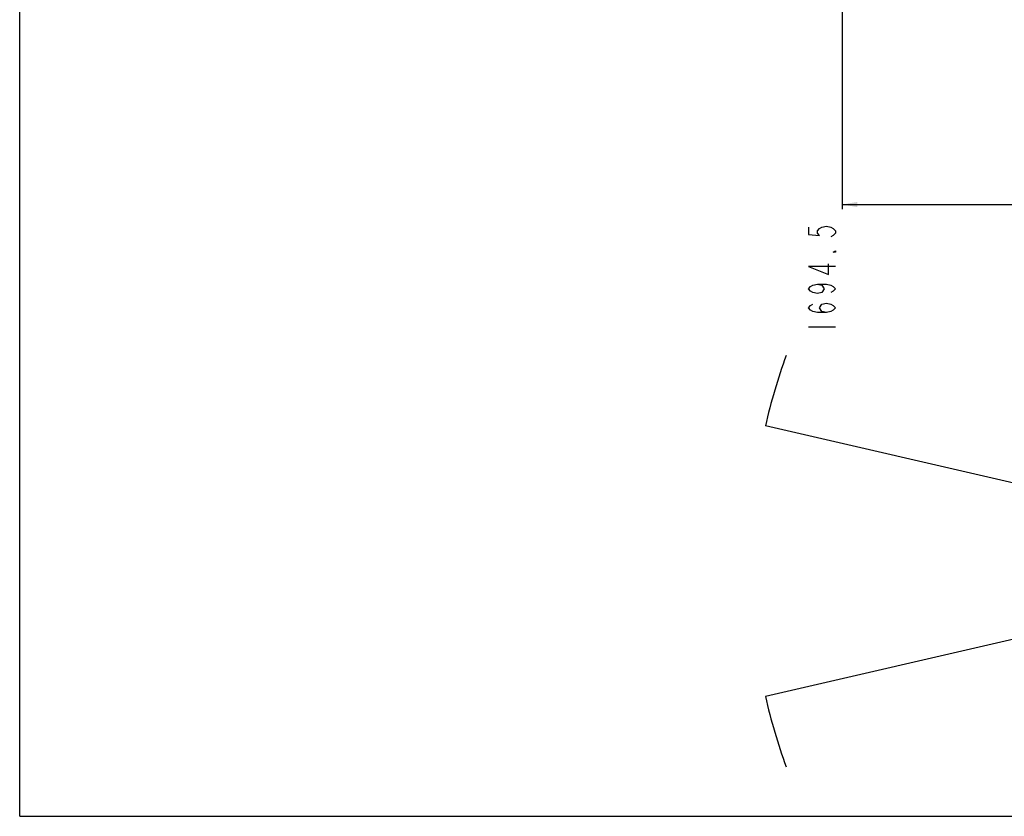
# Model space of a CAD drawing. Header units: millimetres. Extents: x 0 to 8410, y 0 to 5940.
# Tile 1 of 122: x 0 to 3275, y 0 to 2650. Entities that reach past the tile are written whole.
import ezdxf

# ---------------------------------------------------------------- set-up
doc = ezdxf.new("R2010")
doc.units = ezdxf.units.MM
doc.header["$LTSCALE"] = 462.55
doc.layers.get('0').update_dxf_attribs({"linetype": 'CONTINUOUS'})
for name, color, linetype in [('14ALL_DIM', 7, 'CONTINUOUS'), ('204101000016_DXF_DIMENSION', 7, 'CONTINUOUS'), ('204101000016_DXF_FORMAT', 7, 'CONTINUOUS')]:
    doc.layers.add(name, color=color, linetype=linetype)
doc.styles.get("Standard").update_dxf_attribs({"font": 'txt', "width": 0.7})
doc.dimstyles.new('DIMSTYLE_2', dxfattribs={"dimtxt": 90, "dimasz": 50, "dimexe": 1.5, "dimexo": 0, "dimgap": 2.25, "dimtad": 0, "dimtih": 1, "dimtoh": 1, "dimdsep": 46, "dimtxsty": 'Standard', "dimblk": '_FILLED', "dimblk1": '_FILLED', "dimblk2": '_FILLED', "dimcen": 0.09, "dimclrt": 5, "dimazin": 2, "dimtp": 0.01, "dimtm": 0.01, "dimtfac": 1, "dimtofl": 0, "dimtmove": 0, "dimatfit": 3, "dimldrblk": '_FILLED', "dimfxl": 1, "dimtolj": 1, "dimarcsym": 0})

# ---------------------------------------------------------------- blocks, each defined once
blk = doc.blocks.new('*D13')
at = {"layer": '204101000016_DXF_DIMENSION', "color": 2, "linetype": 'Continuous'}
blk.add_line((2735.7, 3495.4), (2735.7, 2020), dxfattribs=at)
blk = doc.blocks.new('_FILLED')
at = {"color": 0, "linetype": 'ByBlock'}
blk.add_solid([(0, 0), (-1, 0.17), (-1, -0.17)], dxfattribs=at)

msp = doc.modelspace()

# ---------------------------------------------------------------- linework, layer by layer
at = {"color": 2, "linetype": 'Continuous'}
for q in [(2480.26033, 1298.86068), (2480.26033, 398.48664)]:
    msp.add_line((4430.23457, 848.67366), q, dxfattribs=at)
for start, end in [(160, 167), (193, 200)]:
    msp.add_arc((4430.23457, 848.67366), 2001.26657, start, end, dxfattribs=at)
at = {"layer": '14ALL_DIM', "color": 2, "linetype": 'Continuous'}
msp.add_line((2735.73457, 2035.02478), (6183.34447, 2035.02478), dxfattribs=at)
msp.add_solid([(2735.73457, 2035.02478), (2785.73457, 2043.52478), (2785.73457, 2026.52478)], dxfattribs=at)
at = {"layer": '204101000016_DXF_DIMENSION', "color": 5, "linetype": 'Continuous'}
msp.add_line((2623.23448, 1628.52467), (2713.23467, 1628.52467), dxfattribs=at)
for points in [[(2623.23448, 1959.27471), (2623.23448, 1935.64982), (2660.73454, 1931.71225), (2653.23463, 1939.58739), (2653.23463, 1947.46227), (2660.73454, 1955.3374), (2668.23445, 1959.27471), (2683.23452, 1963.21228), (2698.2346, 1959.27471), (2705.73451, 1955.3374), (2713.23467, 1947.46227), (2713.23467, 1939.58739), (2705.73451, 1931.71225), (2698.2346, 1927.77468)], [(2713.23467, 1880.5249), (2713.23467, 1876.58733), (2705.73451, 1876.58733), (2713.23467, 1880.5249)], [(2713.23467, 1829.33729), (2623.23448, 1829.33729), (2690.73469, 1801.77483), (2690.73469, 1837.21217)], [(2653.23463, 1770.2748), (2668.23445, 1766.33723), (2675.73461, 1754.52478), (2668.23445, 1742.71234), (2653.23463, 1738.77477), (2638.23456, 1742.71234), (2630.73465, 1746.6499), (2623.23448, 1754.52478), (2630.73465, 1762.39966), (2638.23456, 1766.33723), (2653.23463, 1770.2748), (2683.23452, 1770.2748), (2698.2346, 1766.33723), (2705.73451, 1762.39966), (2713.23467, 1754.52478), (2705.73451, 1746.6499), (2698.2346, 1742.71234)], [(2683.23452, 1675.77471), (2668.23445, 1679.71228), (2660.73454, 1691.52473), (2668.23445, 1703.33717), (2683.23452, 1707.27474), (2698.2346, 1703.33717), (2705.73451, 1699.39986), (2713.23467, 1691.52473), (2705.73451, 1683.64985), (2698.2346, 1679.71228), (2683.23452, 1675.77471), (2653.23463, 1675.77471), (2638.23456, 1679.71228), (2630.73465, 1683.64985), (2623.23448, 1691.52473), (2630.73465, 1699.39986), (2638.23456, 1703.33717)]]:
    msp.add_lwpolyline(points, dxfattribs=at)
at = {"layer": '204101000016_DXF_FORMAT', "color": 7, "linetype": 'Continuous'}
for q in [(0, 5940), (8410, 0)]:
    msp.add_line((0, 0), q, dxfattribs=at)

# ---------------------------------------------------------------- dimensions: what is measured, and where the dimension line sits
at = {"layer": '204101000016_DXF_DIMENSION', "color": 2, "linetype": 'Continuous'}
dim = msp.add_ordinate_dim(feature_location=(2735.73457, 3495.35928), offset=(0, -1475.3345), dtype=1, origin=(4430.23457, 3086.41513), dimstyle='DIMSTYLE_2', override={"dimgap": 22.500114, "dimtad": 1, "dimtih": 0, "dimtoh": 0}, dxfattribs=at)
dim.commit()
dim.dimension.update_dxf_attribs({"geometry": '*D13', "text_midpoint": (2713.23457, 1597.02478)})

doc.saveas('drawing.dxf')
